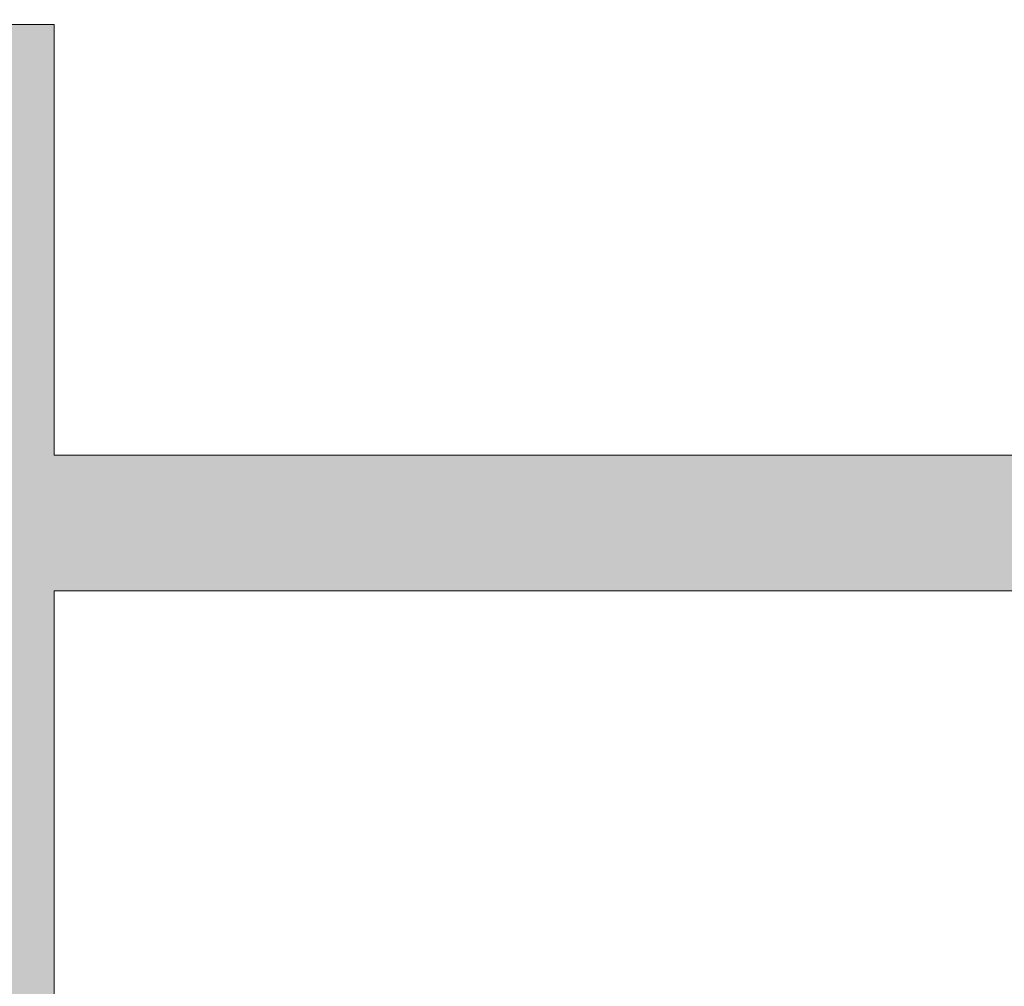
# Model space of a CAD drawing. Header units: millimetres. Extents: x 1110081 to 1268996, y -753649 to 3502.
# Tile 35 of 211: x 1175981 to 1177034, y -736415 to -735381. Entities that reach past the tile are written whole.
import ezdxf

# ---------------------------------------------------------------- set-up
doc = ezdxf.new("R2010")
doc.units = ezdxf.units.MM
doc.layers.add('A24', color=1, linetype='Continuous', lineweight=13)

msp = doc.modelspace()

# ---------------------------------------------------------------- hatches: boundary and pattern name
at = {"layer": 'A24'}
h = msp.add_hatch(color=256, dxfattribs=at)
h.paths.add_polyline_path([(1176018.1, -735827.9), (1176018.1, -735386.4), (1175883.1, -735386.4), (1175883.1, -735827.9)])
h.paths.add_polyline_path([(1175883.1, -734476.4), (1176018.1, -734476.4), (1176018.1, -734327.9), (1175883.1, -734327.9)])
for points in [[(1176018.1, -738310.9), (1176018.1, -735827.9), (1175883.1, -735827.9), (1175883.1, -738310.9)], [(1177708.3, -735992.1), (1178430.1, -735992.1), (1178430.1, -735847.1), (1176018.1, -735847.1), (1176018.1, -735992.1), (1176694, -735992.1)]]:
    msp.add_hatch(color=256, dxfattribs=at).paths.add_polyline_path(points)

# ---------------------------------------------------------------- linework, layer by layer
for p, q in [((1176018.1, -735386.4), (1175883.1, -735386.4)), ((1176018.1, -735847.1), (1176018.1, -735386.4)), ((1178430.1, -735847.1), (1176018.1, -735847.1)), ((1176018.1, -735992.1), (1178430.1, -735992.1)), ((1176018.1, -738162.9), (1176018.1, -735992.1))]:
    msp.add_line(p, q, dxfattribs=at)
at = {"layer": 'A24', "color": 7, "flags": 128}
for points in [[(1178655.1, -737104.4), (1178655.1, -735750.9), (1178430.1, -735750.9), (1178430.1, -735847.1), (1176018.1, -735847.1), (1176018.1, -735386.4), (1175883.1, -735386.4), (1175883.1, -736951.9)], [(1178655.1, -738442.4), (1178655.1, -738114.4), (1178430.1, -738114.4), (1178430.1, -738162.9), (1176018.1, -738162.9), (1176018.1, -735992.1), (1178430.1, -735992.1), (1178430.1, -737104.4), (1178655.1, -737104.4)]]:
    msp.add_lwpolyline(points, dxfattribs=at)

doc.saveas('drawing.dxf')
